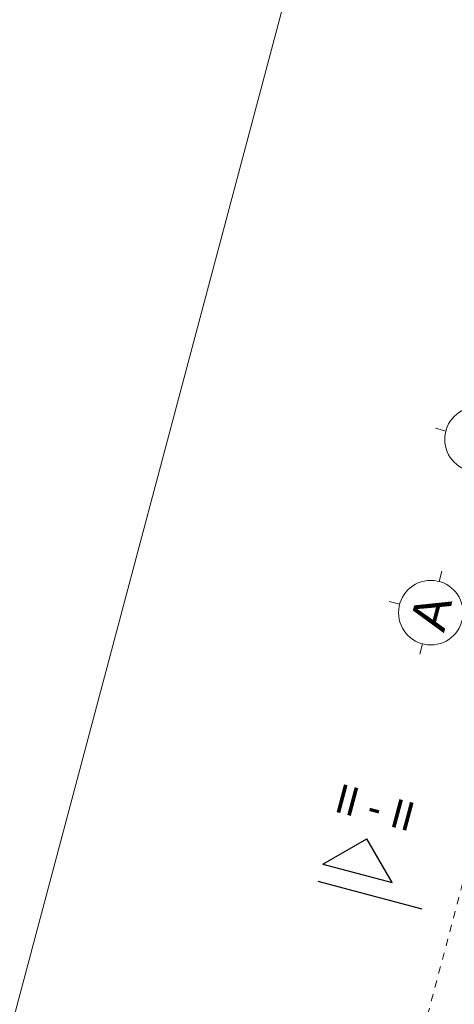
# Model space of a CAD drawing. Header units: metres. Extents: x 4462557 to 4462755, y 5328146 to 5328388.
# Tile 30 of 149: x 4462574 to 4462580, y 5328250 to 5328264. Entities that reach past the tile are written whole.
import ezdxf

# ---------------------------------------------------------------- set-up
doc = ezdxf.new("R2010")
doc.units = ezdxf.units.M
doc.linetypes.add('AUSGEZOGEN', pattern=[0])
doc.linetypes.add('VERDECKT2_S2', pattern=[0.15, 0.1, -0.05])
doc.layers.add('Standard', color=7, linetype='AUSGEZOGEN', lineweight=13)
doc.styles.add('ARIAL', font='ARIAL.TTF')

# ---------------------------------------------------------------- blocks, each defined once
blk = doc.blocks.new('COMPLEXOBJECT_61')
at = {"layer": 'Standard', "color": 7, "linetype": 'AUSGEZOGEN', "lineweight": 18}
for p, q in [((4462579.983, 5328255.706), (4462580.022, 5328255.851)), ((4462579.433, 5328255.387), (4462579.288, 5328255.425)), ((4462580.302, 5328255.155), (4462580.592, 5328255.078)), ((4462579.752, 5328254.836), (4462579.713, 5328254.691))]:
    blk.add_line(p, q, dxfattribs=at)
blk.add_circle((4462579.867, 5328255.271), 0.45, dxfattribs=at)
blk = doc.blocks.new('COMPLEXOBJECT_62')
at = {"layer": 'Standard', "color": 7, "linetype": 'AUSGEZOGEN', "lineweight": 18}
for p, q in [((4462580.627, 5328258.122), (4462580.665, 5328258.266)), ((4462580.076, 5328257.802), (4462579.931, 5328257.841)), ((4462580.946, 5328257.571), (4462581.236, 5328257.494)), ((4462580.395, 5328257.252), (4462580.356, 5328257.107))]:
    blk.add_line(p, q, dxfattribs=at)
blk.add_circle((4462580.511, 5328257.687), 0.45, dxfattribs=at)

msp = doc.modelspace()

# ---------------------------------------------------------------- linework, layer by layer
at = {"layer": 'Standard', "color": 7, "linetype": 'AUSGEZOGEN', "lineweight": 13}
msp.add_line((4462556.54081, 5328183.89069), (4462610.90519, 5328388.00896), dxfattribs=at)
at = {"layer": 'Standard', "color": 7, "linetype": 'VERDECKT2_S2', "lineweight": 13}
msp.add_line((4462581.13486, 5328254.58996), (4462576.70581, 5328237.96052), dxfattribs=at)
at = {"layer": 'Standard', "color": 7, "linetype": 'AUSGEZOGEN', "lineweight": 25}
for p, q in [((4462578.36218, 5328251.76624), (4462578.97402, 5328252.12072)), ((4462579.32849, 5328251.50888), (4462578.97402, 5328252.12072)), ((4462578.36218, 5328251.76624), (4462579.32849, 5328251.50888)), ((4462579.74731, 5328251.13862), (4462578.29784, 5328251.52467))]:
    msp.add_line(p, q, dxfattribs=at)

# ---------------------------------------------------------------- block references
at = {"layer": 'Standard', "color": 7, "linetype": 'AUSGEZOGEN', "lineweight": 18}
for name in ['COMPLEXOBJECT_62', 'COMPLEXOBJECT_61']:
    msp.add_blockref(name, (0, 0), dxfattribs=at)

# ---------------------------------------------------------------- texts
at = {"layer": 'Standard', "color": 7, "linetype": 'AUSGEZOGEN', "lineweight": 18, "style": 'ARIAL'}
for s, insert, char_height, width, attachment_point, rotation in [('\\W0.99;A', (4462579.86741, 5328255.27089), 0.5, 0.7133192, 5, 75.086185), ('\\W0.99;II\\~-\\~II', (4462579.03836, 5328252.3623), 0.4, 1.3037227, 8, 345.086185)]:
    msp.add_mtext(s, dxfattribs=dict(at, insert=insert, char_height=char_height, width=width, attachment_point=attachment_point, rotation=rotation))

doc.saveas('drawing.dxf')
